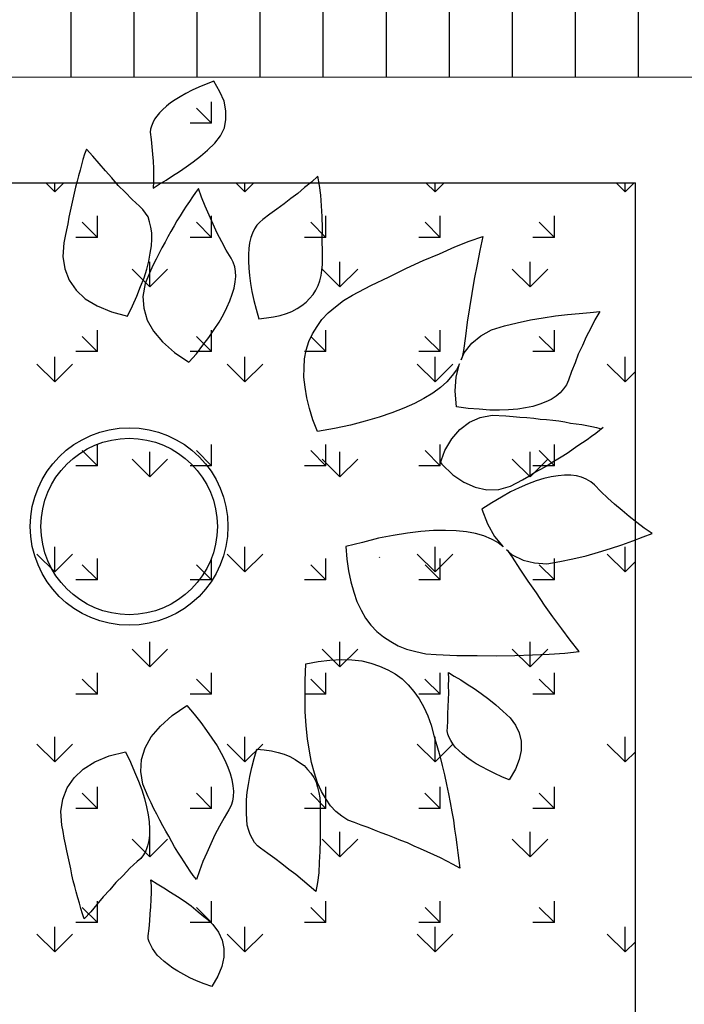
# Model space of a CAD drawing. Header units: millimetres. Extents: x 26 to 1362, y 24 to 358.
# Tile 84 of 256: x 505.34 to 507.86, y 241.5 to 245.22. Entities that reach past the tile are written whole.
import ezdxf

# ---------------------------------------------------------------- set-up
doc = ezdxf.new("R2010")
doc.units = ezdxf.units.MM
doc.layers.add('ARQ-HACHURA', color=252, linetype='Continuous')
doc.layers.add('MB-VEGETAÇÃO', color=84, linetype='Continuous')
doc.layers.add('MB_VISTA_3', color=7, linetype='Continuous', lineweight=9)

msp = doc.modelspace()

# ---------------------------------------------------------------- hatches: boundary and pattern name
at = {"layer": 'ARQ-HACHURA'}
h = msp.add_hatch(dxfattribs=at)
h.set_pattern_fill('LINE', color=256, scale=0.075, angle=90)
h.paths.add_polyline_path([(512.6513, 253.465), (500.5213, 253.465), (500.5213, 246.465), (512.6513, 246.465)])
h.paths.add_polyline_path([(506.5993, 247.595), (507.1285, 247.0658), (506.07, 247.0658)], flags=16)
h.paths.add_polyline_path([(512.6513, 245.605), (512.6513, 246.255), (509.4813, 246.255), (509.4813, 246.465), (504.3713, 246.465), (504.3713, 245.605), (500.5213, 245.605), (500.5213, 245.005), (509.4813, 245.005), (509.4813, 243.965), (512.6346, 243.965)])
h.paths.add_polyline_path([(507.0734, 246.2789), (506.5442, 245.7497), (506.015, 246.2789)], flags=16)
h.paths.add_polyline_path([(504.3713, 246.465), (500.5213, 246.465), (500.5213, 245.605), (504.3713, 245.605)], flags=17)
h.paths.add_polyline_path([(512.6513, 246.465), (509.4813, 246.465), (509.4813, 246.255), (512.6513, 246.255)])
h.paths.add_polyline_path([(505.9073, 246.6422), (507.2764, 246.6422), (507.2764, 246.9588), (505.9073, 246.9588)], flags=24)
h.paths.add_polyline_path([(505.8787, 245.3481), (507.2477, 245.3481), (507.2477, 245.6647), (505.8787, 245.6647)], flags=24)
at = {"layer": 'MB-VEGETAÇÃO'}
h = msp.add_hatch(dxfattribs=at)
h.set_pattern_fill('GRASS', color=256, scale=0.017, angle=45)
h.paths.add_polyline_path([(503.9113, 237.055), (503.9113, 233.4329), (508.0413, 233.4329), (508.0413, 237.055), (512.5638, 237.055), (512.6346, 243.965), (509.4813, 243.965), (509.4813, 245.005), (500.5213, 245.005), (500.5213, 237.055)], flags=17)
h.paths.add_polyline_path([(506.0701, 241.5661), (506.0416, 241.5771), (506.013, 241.588), (505.988, 241.5997), (505.9643, 241.6123), (505.9428, 241.6245), (505.9236, 241.6365), (505.9068, 241.6481), (505.8911, 241.6607), (505.8768, 241.6743), (505.8645, 241.6854), (505.8547, 241.6983), (505.8459, 241.71), (505.8397, 241.7235), (505.8345, 241.7359), (505.8303, 241.7469), (505.8296, 241.7586), (505.8334, 241.7859), (505.8363, 241.8144), (505.8379, 241.8419), (505.8404, 241.8683), (505.8419, 241.8958), (505.8422, 241.9224), (505.8422, 241.9468), (505.8408, 241.9701), (505.8642, 241.9553), (505.8899, 241.9401), (505.9142, 241.9239), (505.9409, 241.9074), (505.9662, 241.89), (505.9925, 241.8712), (506.0195, 241.8489), (506.0465, 241.8266), (506.0742, 241.8007), (506.0956, 241.7722), (506.11, 241.7423), (506.1158, 241.7102), (506.1159, 241.6778), (506.1085, 241.6418), (506.0931, 241.6057)], flags=0)
h.paths.add_polyline_path([(505.0731, 241.7247), (505.0467, 241.7435), (505.0217, 241.7632), (504.999, 241.7826), (504.9798, 241.8027), (504.9619, 241.8238), (504.9476, 241.8455), (504.9355, 241.8669), (504.9271, 241.8889), (504.9208, 241.9106), (504.9169, 241.932), (504.9165, 241.9541), (504.9184, 241.9758), (504.9239, 241.9982), (504.9316, 242.0203), (504.9429, 242.043), (504.9575, 242.0641), (504.9859, 242.11), (505.0128, 242.1526), (505.0406, 242.1938), (505.0668, 242.2318), (505.0916, 242.2688), (505.1172, 242.3023), (505.1438, 242.3345), (505.1699, 242.3645), (505.1745, 242.3475), (505.1791, 242.3307), (505.185, 242.3148), (505.1896, 242.298), (505.1954, 242.2821), (505.2, 242.2652), (505.2059, 242.2494), (505.2117, 242.2334), (505.2176, 242.2176), (505.2235, 242.2017), (505.2317, 242.1855), (505.2376, 242.1696), (505.2447, 242.1547), (505.2516, 242.1375), (505.2588, 242.1226), (505.2669, 242.1064), (505.2803, 242.0697), (505.2839, 242.0299), (505.2756, 241.987), (505.2562, 241.94), (505.2271, 241.8896), (505.1874, 241.8372), (505.1356, 241.782)], flags=0)
h.paths.add_polyline_path([(505.5884, 241.8226), (505.5819, 241.842), (505.5753, 241.8615), (505.5701, 241.8819), (505.5649, 241.9023), (505.5586, 241.9241), (505.5534, 241.9445), (505.5472, 241.9662), (505.5423, 241.9889), (505.5374, 242.0116), (505.5324, 242.0343), (505.5275, 242.057), (505.5226, 242.0797), (505.518, 242.1047), (505.5131, 242.1274), (505.5085, 242.1524), (505.5039, 242.1773), (505.4996, 242.2289), (505.5072, 242.2753), (505.5237, 242.3182), (505.5499, 242.3562), (505.5845, 242.3884), (505.6289, 242.4157), (505.6831, 242.4383), (505.7443, 242.4539), (505.7632, 242.4154), (505.7789, 242.3785), (505.7936, 242.3428), (505.8063, 242.3098), (505.8167, 242.277), (505.824, 242.2459), (505.8302, 242.216), (505.8345, 242.1888), (505.8355, 242.1632), (505.8356, 242.1388), (505.8327, 242.1184), (505.8275, 242.0983), (505.8214, 242.0794), (505.8124, 242.0645), (505.8024, 242.0508), (505.789, 242.0388), (505.7612, 242.0138), (505.7353, 241.9861), (505.7085, 241.9598), (505.6848, 241.9318), (505.6603, 241.9052), (505.6366, 241.8772), (505.613, 241.8492)], flags=0)
h.paths.add_polyline_path([(504.8563, 241.9128), (504.8267, 241.925), (504.7994, 241.937), (504.7748, 241.9508), (504.75, 241.9647), (504.7293, 241.9816), (504.7107, 241.998), (504.6935, 242.0156), (504.6785, 242.0327), (504.6662, 242.0518), (504.6574, 242.0716), (504.6498, 242.0923), (504.6436, 242.114), (504.641, 242.1364), (504.6407, 242.1585), (504.6428, 242.1825), (504.6473, 242.2062), (504.6615, 242.2575), (504.6763, 242.3052), (504.6901, 242.3542), (504.7046, 242.3997), (504.7188, 242.4429), (504.7327, 242.4838), (504.7449, 242.5215), (504.7569, 242.5569), (504.7686, 242.5413), (504.7803, 242.5257), (504.791, 242.5115), (504.8027, 242.496), (504.8135, 242.4817), (504.8252, 242.4662), (504.8359, 242.4519), (504.8467, 242.4376), (504.8574, 242.4234), (504.8682, 242.4091), (504.8789, 242.3949), (504.8896, 242.3806), (504.9004, 242.3664), (504.9111, 242.3521), (504.9218, 242.3379), (504.9326, 242.3236), (504.9433, 242.3094), (504.9527, 242.2941), (504.9596, 242.277), (504.9651, 242.2588), (504.9681, 242.2387), (504.9695, 242.2154), (504.9686, 242.1923), (504.965, 242.1673), (504.9603, 242.1414), (504.9528, 242.1135), (504.9428, 242.0836), (504.9303, 242.0518), (504.9154, 242.0203), (504.8989, 241.9855), (504.8789, 241.9501)], flags=0)
h.paths.add_polyline_path([(506.0124, 241.9715), (506.0007, 241.987), (505.989, 242.0026), (505.9776, 242.0204), (505.9662, 242.0383), (505.9548, 242.056), (505.9424, 242.0752), (505.9301, 242.0942), (505.92, 242.1131), (505.9079, 242.1345), (505.8968, 242.1546), (505.8858, 242.1746), (505.8737, 242.196), (505.8629, 242.2184), (505.8519, 242.2384), (505.8411, 242.2608), (505.8304, 242.2832), (505.8105, 242.3311), (505.8023, 242.3798), (505.8051, 242.4246), (505.8183, 242.4691), (505.8415, 242.511), (505.8762, 242.5513), (505.9212, 242.5913), (505.9762, 242.6287), (506.0042, 242.597), (506.0286, 242.5646), (506.0511, 242.5348), (506.0712, 242.5053), (506.0905, 242.4771), (506.1061, 242.4483), (506.1197, 242.4221), (506.1312, 242.3962), (506.1394, 242.3719), (506.1466, 242.3488), (506.1502, 242.3252), (506.1531, 242.305), (506.1516, 242.2855), (506.149, 242.2674), (506.1432, 242.2508), (506.1351, 242.2346), (506.117, 242.2047), (506.0998, 242.1735), (506.0825, 242.14), (506.0673, 242.1063), (506.0521, 242.0724), (506.0369, 242.0387), (506.024, 242.0046)], flags=0)
h.paths.add_polyline_path([(506.4635, 241.9255), (506.4388, 241.9474), (506.4127, 241.9685), (506.3881, 241.9905), (506.3617, 242.0093), (506.3357, 242.0303), (506.3085, 242.0504), (506.2821, 242.0691), (506.2548, 242.0892), (506.2434, 242.0989), (506.2324, 242.1109), (506.2239, 242.1248), (506.2158, 242.141), (506.2099, 242.1568), (506.2047, 242.1773), (506.203, 242.1984), (506.2016, 242.2217), (506.2016, 242.2461), (506.2019, 242.2727), (506.2047, 242.3012), (506.2088, 242.3308), (506.2143, 242.3613), (506.2214, 242.3951), (506.2307, 242.4285), (506.2404, 242.4642), (506.2689, 242.4613), (506.2962, 242.4575), (506.3208, 242.4517), (506.3442, 242.4449), (506.365, 242.4362), (506.3854, 242.4252), (506.4024, 242.4136), (506.4193, 242.402), (506.4323, 242.3874), (506.4453, 242.3728), (506.4557, 242.3563), (506.4648, 242.3388), (506.4704, 242.3207), (506.4756, 242.3002), (506.4786, 242.2801), (506.4802, 242.259), (506.4807, 242.2127), (506.4798, 242.1653), (506.4806, 242.1211), (506.479, 242.0773), (506.4769, 242.0371), (506.4747, 241.9969), (506.4696, 241.9605)], flags=0)
h.paths.add_polyline_path([(506.5849, 242.1957), (506.5615, 242.2106), (506.5397, 242.2287), (506.5196, 242.25), (506.5023, 242.2756), (506.4854, 242.3035), (506.4704, 242.3369), (506.4592, 242.3732), (506.4475, 242.4131), (506.4396, 242.4559), (506.4323, 242.5033), (506.4277, 242.5525), (506.4237, 242.6064), (506.4235, 242.6631), (506.4228, 242.7235), (506.4259, 242.7868), (506.4722, 242.7953), (506.517, 242.8006), (506.5601, 242.8027), (506.5994, 242.8018), (506.637, 242.7976), (506.6718, 242.7893), (506.7049, 242.7776), (506.7354, 242.7641), (506.7633, 242.7486), (506.7897, 242.7298), (506.8131, 242.7069), (506.8339, 242.682), (506.8544, 242.6547), (506.872, 242.6233), (506.887, 242.5899), (506.8994, 242.5546), (506.9102, 242.516), (506.921, 242.4774), (506.9318, 242.4389), (506.9329, 242.4345), (506.9816, 242.4832), (506.9735, 242.4967), (506.967, 242.508), (506.9631, 242.5213), (506.9601, 242.5333), (506.9607, 242.546), (506.962, 242.5713), (506.9622, 242.5979), (506.9638, 242.6254), (506.9651, 242.6508), (506.9666, 242.6784), (506.9656, 242.704), (506.9659, 242.7306), (506.9645, 242.7539), (506.9869, 242.7404), (507.0116, 242.7264), (507.0359, 242.7103), (507.0626, 242.6938), (507.0889, 242.675), (507.1172, 242.6537), (507.1442, 242.6314), (507.1699, 242.6081), (507.1975, 242.5822), (507.218, 242.5549), (507.2324, 242.5252), (507.2395, 242.494), (507.2393, 242.4593), (507.2322, 242.4255), (507.2177, 242.3882), (507.1948, 242.3486), (507.1662, 242.3596), (507.1403, 242.3725), (507.1152, 242.3841), (507.0915, 242.3967), (507.07, 242.409), (507.0509, 242.4209), (507.033, 242.4338), (507.0174, 242.4465), (507.0041, 242.4588), (506.9908, 242.4711), (506.9816, 242.4832), (506.9329, 242.4345), (506.9406, 242.4028), (506.9495, 242.3668), (506.957, 242.3299), (506.9649, 242.2952), (506.9718, 242.2618), (506.9774, 242.2274), (506.9833, 242.1953), (506.9879, 242.1622), (506.9928, 242.1314), (506.9968, 242.1019), (507.0008, 242.0724), (507.0047, 242.0429), (507.0077, 242.0146), (506.983, 242.0285), (506.9593, 242.0411), (506.9343, 242.0528), (506.9093, 242.0643), (506.8843, 242.076), (506.8593, 242.0876), (506.8352, 242.0979), (506.8102, 242.1096), (506.7849, 242.1189), (506.7609, 242.1292), (506.7355, 242.1386), (506.7102, 242.148), (506.6849, 242.1573), (506.6609, 242.1676), (506.6355, 242.177), (506.6102, 242.1863)], flags=0)
h.paths.add_polyline_path([(504.9953, 242.3832), (504.9992, 242.4104), (505.0017, 242.4367), (505.0046, 242.4653), (505.0071, 242.4915), (505.0083, 242.5169), (505.0096, 242.5422), (505.0118, 242.5662), (505.0114, 242.5883), (505.0153, 242.6155), (505.0269, 242.6405), (505.0453, 242.6646), (505.0729, 242.6873), (505.1085, 242.7102), (505.1519, 242.7307), (505.2031, 242.749), (505.2635, 242.766), (505.281, 242.7264), (505.2922, 242.6901), (505.2964, 242.6547), (505.2943, 242.6226), (505.2865, 242.5925), (505.272, 242.5632), (505.2523, 242.5382), (505.227, 242.5151), (505.1655, 242.4728), (505.1059, 242.436), (505.0472, 242.406)], flags=0)
h.paths.add_polyline_path([(504.6854, 242.56), (504.6112, 242.5425), (504.5405, 242.5259), (504.4724, 242.5111), (504.4059, 242.4996), (504.344, 242.4875), (504.2859, 242.4783), (504.2318, 242.472), (504.255, 242.522), (504.277, 242.571), (504.2992, 242.6223), (504.3202, 242.6726), (504.3402, 242.7243), (504.3612, 242.7746), (504.3716, 242.8029), (504.3326, 242.8419), (504.3224, 242.8369), (504.2777, 242.8234), (504.2274, 242.8201), (504.1775, 242.819), (504.1265, 242.8192), (504.0772, 242.8226), (504.0301, 242.8258), (503.9857, 242.8309), (503.9412, 242.836), (503.9003, 242.8417), (503.864, 242.8469), (503.8886, 242.8735), (503.9109, 242.9004), (503.9345, 242.9284), (503.9559, 242.9567), (503.9785, 242.9859), (503.9976, 243.0145), (504.018, 243.0441), (504.0361, 243.074), (504.0474, 243.0886), (504.0619, 243.1016), (504.0775, 243.1133), (504.095, 243.1225), (504.1157, 243.1299), (504.1385, 243.1349), (504.1621, 243.1385), (504.1891, 243.1405), (504.2179, 243.14), (504.2478, 243.138), (504.2818, 243.1333), (504.3156, 243.1262), (504.3516, 243.1188), (504.3893, 243.1066), (504.4292, 243.094), (504.4711, 243.0788), (504.4628, 243.0198), (504.4474, 242.9675), (504.4248, 242.922), (504.4403, 242.9419), (504.4613, 242.9597), (504.486, 242.9783), (504.5148, 242.9939), (504.5469, 243.008), (504.5845, 243.0201), (504.6231, 243.0309), (504.6672, 243.0397), (504.7145, 243.047), (504.7651, 243.0526), (504.8199, 243.0553), (504.877, 243.0577), (504.9393, 243.0559), (505.0039, 243.0538), (505.0111, 243.0064), (505.0141, 242.962), (505.0152, 242.9201), (505.0131, 242.8799), (505.0089, 242.8423), (505.0006, 242.8076), (504.9912, 242.7741), (504.9777, 242.7436), (504.9609, 242.7147), (504.9411, 242.6896), (504.9312, 242.6796), (504.9275, 242.6543), (504.9083, 242.6571), (504.8942, 242.6441), (504.866, 242.6249), (504.8336, 242.6086), (504.7989, 242.5926), (504.7613, 242.5805)], flags=0)
h.paths.add_polyline_path([(505.3848, 243.3059, -1), (506.1317, 243.3059, -1)], flags=0)
h.paths.add_polyline_path([(505.4248, 243.3059, -1), (506.0917, 243.3059, -1)], flags=0)
h.paths.add_polyline_path([(506.7747, 242.8543), (506.7465, 242.8706), (506.7189, 242.8884), (506.6941, 242.9084), (506.6713, 242.9329), (506.6514, 242.9596), (506.6349, 242.9902), (506.6191, 243.0222), (506.6067, 243.058), (506.5957, 243.0968), (506.5876, 243.1379), (506.5807, 243.1819), (506.5773, 243.2297), (506.6398, 243.246), (506.7002, 243.2615), (506.7564, 243.2718), (506.8104, 243.2812), (506.861, 243.2869), (506.9088, 243.2903), (506.9538, 243.2914), (506.9938, 243.2894), (507.0331, 243.2859), (507.0676, 243.2793), (507.0991, 243.2704), (507.1272, 243.2577), (507.1517, 243.2449), (507.1712, 243.229), (507.1391, 243.2684), (507.1125, 243.316), (507.0914, 243.3717), (507.1289, 243.3957), (507.1651, 243.4168), (507.1991, 243.4371), (507.2326, 243.4522), (507.264, 243.4666), (507.2962, 243.4788), (507.3248, 243.4872), (507.3529, 243.4941), (507.3796, 243.4981), (507.4035, 243.4999), (507.4267, 243.5), (507.4486, 243.4973), (507.4677, 243.4923), (507.4855, 243.4843), (507.5025, 243.4748), (507.5168, 243.463), (507.541, 243.4379), (507.5674, 243.4135), (507.5923, 243.3899), (507.6209, 243.3664), (507.648, 243.3435), (507.6772, 243.3214), (507.7049, 243.3001), (507.7348, 243.2795), (507.7005, 243.2665), (507.6619, 243.2518), (507.6196, 243.2371), (507.5774, 243.2223), (507.5322, 243.2088), (507.4849, 243.1946), (507.4352, 243.1831), (507.3862, 243.1732), (507.3365, 243.1653), (507.2898, 243.1685), (507.2466, 243.1791), (507.2058, 243.1992), (507.1905, 243.2123), (507.2069, 243.1898), (507.2364, 243.1446), (507.2658, 243.0993), (507.2974, 243.0548), (507.3283, 243.0089), (507.3599, 242.9644), (507.3929, 242.9193), (507.4251, 242.8763), (507.4588, 242.8327), (507.4046, 242.8268), (507.346, 242.823), (507.2829, 242.8212), (507.2733, 242.8207), (507.2733, 242.7749), (507.2297, 242.8184), (507.2155, 242.8177), (507.1458, 242.8171), (507.0732, 242.8177), (506.9969, 242.8183), (506.9184, 242.8216), (506.879, 242.8251), (506.8417, 242.8331), (506.8065, 242.8418)], flags=0)
h.paths.add_polyline_path([(504.4366, 243.1463), (504.3924, 243.1374), (504.3464, 243.1392), (504.2974, 243.1531), (504.2708, 243.1615), (504.2464, 243.1696), (504.2208, 243.1766), (504.1964, 243.1846), (504.1733, 243.1937), (504.15, 243.2004), (504.1279, 243.2082), (504.1058, 243.2159), (504.0851, 243.2246), (504.0643, 243.2333), (504.0444, 243.2408), (504.0246, 243.2482), (504.0061, 243.2566), (503.9886, 243.2637), (503.9723, 243.2718), (503.9642, 243.2758), (503.9805, 243.2839), (503.9967, 243.2919), (504.0142, 243.299), (504.0328, 243.3074), (504.0525, 243.3148), (504.0724, 243.3223), (504.0932, 243.331), (504.1139, 243.3397), (504.136, 243.3474), (504.1581, 243.3552), (504.1815, 243.3619), (504.2045, 243.371), (504.2289, 243.379), (504.2545, 243.3861), (504.2789, 243.3941), (504.3055, 243.4025), (504.3545, 243.4164), (504.4006, 243.4182), (504.4447, 243.4093), (504.4856, 243.3908), (504.5231, 243.3625), (504.5584, 243.3257), (504.585, 243.2848), (504.5813, 243.2777), (504.5503, 243.2299), (504.515, 243.1932), (504.4774, 243.1648)], flags=0)
h.paths.add_polyline_path([(505.012, 243.5018), (504.9474, 243.4997), (504.8851, 243.4979), (504.8281, 243.5003), (504.7732, 243.503), (504.7226, 243.5086), (504.6753, 243.5159), (504.6312, 243.5247), (504.5926, 243.5355), (504.555, 243.5476), (504.5229, 243.5617), (504.4941, 243.5773), (504.4694, 243.5959), (504.4484, 243.6137), (504.4329, 243.6336), (504.4555, 243.5881), (504.471, 243.5358), (504.4792, 243.4768), (504.4374, 243.4616), (504.3974, 243.449), (504.3597, 243.4368), (504.3237, 243.4294), (504.2899, 243.4224), (504.2559, 243.4176), (504.226, 243.4157), (504.1972, 243.4151), (504.1702, 243.4171), (504.1466, 243.4207), (504.1239, 243.4257), (504.1031, 243.4332), (504.0856, 243.4423), (504.07, 243.454), (504.0555, 243.467), (504.0442, 243.4816), (504.0261, 243.5115), (504.0057, 243.5411), (503.9866, 243.5697), (503.964, 243.5989), (503.9426, 243.6272), (503.919, 243.6552), (503.8967, 243.6821), (503.8721, 243.7088), (503.9084, 243.7139), (503.9493, 243.7197), (503.9938, 243.7247), (504.0383, 243.7298), (504.0853, 243.733), (504.1346, 243.7364), (504.1856, 243.7366), (504.2355, 243.7355), (504.2858, 243.7322), (504.3306, 243.7188), (504.3704, 243.6989), (504.4057, 243.6703), (504.4177, 243.6541), (504.4067, 243.6797), (504.388, 243.7303), (504.3693, 243.781), (504.3483, 243.8313), (504.3283, 243.883), (504.3073, 243.9333), (504.2851, 243.9846), (504.2631, 244.0336), (504.2399, 244.0836), (504.2941, 244.0774), (504.3521, 244.0681), (504.414, 244.056), (504.4805, 244.0445), (504.5486, 244.0298), (504.6193, 244.0131), (504.6936, 243.9957), (504.7694, 243.9751), (504.8071, 243.963), (504.8417, 243.947), (504.8741, 243.9307), (504.9023, 243.9115), (504.9164, 243.8985), (504.9357, 243.9013), (504.9394, 243.876), (504.9492, 243.866), (504.969, 243.8409), (504.9858, 243.812), (504.9994, 243.7815), (505.0087, 243.7481), (505.0171, 243.7134), (505.0212, 243.6757), (505.0234, 243.6355), (505.0223, 243.5936), (505.0192, 243.5492)], flags=0)
h.paths.add_polyline_path([(507.2685, 243.4966), (507.2733, 243.4994), (507.2733, 243.4933), (507.2695, 243.4971)], flags=0)
h.paths.add_polyline_path([(506.4705, 243.6648), (506.4529, 243.7094), (506.4402, 243.7521), (506.4299, 243.7927), (506.4231, 243.8324), (506.4188, 243.87), (506.4194, 243.9057), (506.421, 243.9404), (506.4275, 243.9732), (506.4375, 244.0051), (506.4513, 244.0339), (506.4685, 244.0618), (506.487, 244.0886), (506.5102, 244.1136), (506.5383, 244.1366), (506.5685, 244.1599), (506.6026, 244.18), (506.672, 244.2168), (506.7406, 244.2502), (506.8059, 244.2821), (506.869, 244.3115), (506.9313, 244.3374), (506.989, 244.3629), (507.0436, 244.3847), (507.0951, 244.4028), (507.0835, 244.3489), (507.0729, 244.2962), (507.0625, 244.2413), (507.0531, 244.1875), (507.045, 244.1328), (507.0357, 244.079), (507.0287, 244.0255), (507.0216, 243.972), (507.0165, 243.9446), (507.0246, 243.963), (507.0527, 243.9987), (507.0872, 244.0269), (507.1279, 244.0499), (507.1762, 244.0642), (507.2246, 244.0763), (507.2744, 244.0874), (507.3232, 244.0949), (507.3698, 244.1022), (507.4143, 244.1071), (507.4589, 244.1119), (507.5, 244.1154), (507.5366, 244.1184), (507.5184, 244.087), (507.5026, 244.0557), (507.4858, 244.0233), (507.4712, 243.9909), (507.4555, 243.9574), (507.4433, 243.9253), (507.4299, 243.892), (507.4189, 243.8588), (507.411, 243.8421), (507.3997, 243.8262), (507.3872, 243.8113), (507.3721, 243.7986), (507.3535, 243.7867), (507.3325, 243.7768), (507.3102, 243.7681), (507.2843, 243.7602), (507.256, 243.7543), (507.2265, 243.7496), (507.1923, 243.7468), (507.1578, 243.7462), (507.121, 243.7455), (507.0815, 243.7491), (507.0398, 243.7525), (506.9956, 243.758), (506.9907, 243.8175), (506.9942, 243.8718), (507.0062, 243.9212), (506.9955, 243.8984), (506.9789, 243.8764), (506.9589, 243.8528), (506.9343, 243.8312), (506.9061, 243.8104), (506.8721, 243.7903), (506.8368, 243.7713), (506.7958, 243.7529), (506.7512, 243.7353), (506.7031, 243.7187), (506.6502, 243.704), (506.5951, 243.689), (506.5339, 243.677)], flags=0)
h.paths.add_polyline_path([(505.2716, 243.7897), (505.2113, 243.8067), (505.1601, 243.8249), (505.1166, 243.8455), (505.081, 243.8683), (505.0534, 243.8911), (505.035, 243.9151), (505.0234, 243.9401), (505.0196, 243.9673), (505.02, 243.9894), (505.0177, 244.0134), (505.0165, 244.0388), (505.0152, 244.0641), (505.0127, 244.0903), (505.0098, 244.1189), (505.0073, 244.1452), (505.0035, 244.1724), (505.0553, 244.1496), (505.114, 244.1196), (505.1736, 244.0829), (505.2351, 244.0405), (505.2604, 244.0174), (505.2802, 243.9924), (505.2947, 243.9632), (505.3024, 243.933), (505.3046, 243.9009), (505.3003, 243.8655), (505.2891, 243.8292)], flags=0)
h.paths.add_polyline_path([(505.9844, 243.9269), (505.9293, 243.9643), (505.8843, 244.0043), (505.8497, 244.0446), (505.8264, 244.0865), (505.8132, 244.131), (505.8104, 244.1758), (505.8186, 244.2245), (505.8201, 244.2281), (505.811, 244.2371), (505.8017, 244.2128), (505.787, 244.1771), (505.7713, 244.1402), (505.7524, 244.1017), (505.6912, 244.1174), (505.637, 244.1399), (505.5926, 244.1672), (505.558, 244.1994), (505.5318, 244.2375), (505.5153, 244.2803), (505.5077, 244.3267), (505.512, 244.3783), (505.5166, 244.4033), (505.5212, 244.4282), (505.5262, 244.4509), (505.5308, 244.4759), (505.5356, 244.4986), (505.5406, 244.5213), (505.5455, 244.544), (505.5504, 244.5667), (505.5553, 244.5894), (505.5615, 244.6111), (505.5667, 244.6315), (505.573, 244.6533), (505.5782, 244.6737), (505.5835, 244.6941), (505.59, 244.7136), (505.5965, 244.733), (505.6211, 244.7064), (505.6448, 244.6784), (505.6684, 244.6505), (505.693, 244.6238), (505.7166, 244.5958), (505.7434, 244.5695), (505.7693, 244.5418), (505.7972, 244.5168), (505.8105, 244.5048), (505.8205, 244.4911), (505.8295, 244.4762), (505.8356, 244.4573), (505.8408, 244.4372), (505.8437, 244.4168), (505.8436, 244.3924), (505.8426, 244.3668), (505.8383, 244.3396), (505.8321, 244.3097), (505.8248, 244.2786), (505.8144, 244.2459), (505.811, 244.2371), (505.8201, 244.2281), (505.8385, 244.2724), (505.8492, 244.2948), (505.86, 244.3172), (505.871, 244.3372), (505.8818, 244.3596), (505.8939, 244.381), (505.905, 244.401), (505.916, 244.4211), (505.9281, 244.4425), (505.9382, 244.4614), (505.9506, 244.4804), (505.9629, 244.4996), (505.9743, 244.5174), (505.9857, 244.5352), (505.9971, 244.553), (506.0088, 244.5686), (506.0205, 244.5841), (506.0321, 244.551), (506.045, 244.5169), (506.0602, 244.4832), (506.0754, 244.4493), (506.0906, 244.4156), (506.108, 244.3821), (506.1252, 244.3509), (506.1432, 244.321), (506.1513, 244.3048), (506.1571, 244.2882), (506.1597, 244.2701), (506.1612, 244.2506), (506.1583, 244.2305), (506.1547, 244.2068), (506.1475, 244.1838), (506.1393, 244.1595), (506.1279, 244.1335), (506.1142, 244.1073), (506.0986, 244.0785), (506.0793, 244.0503), (506.0592, 244.0208), (506.0368, 243.991), (506.0123, 243.9586)], flags=0)
h.paths.add_polyline_path([(504.765, 243.9988), (504.753, 244.0341), (504.7408, 244.0718), (504.7269, 244.1127), (504.7127, 244.1559), (504.6982, 244.2014), (504.6844, 244.2504), (504.6696, 244.2981), (504.6554, 244.3494), (504.651, 244.3731), (504.6488, 244.3971), (504.6491, 244.4192), (504.6517, 244.4416), (504.6579, 244.4633), (504.6655, 244.484), (504.6743, 244.5038), (504.6867, 244.5229), (504.7016, 244.54), (504.7188, 244.5576), (504.7374, 244.574), (504.7588, 244.5914), (504.7588, 244.5912), (504.7829, 244.6048), (504.8075, 244.6186), (504.8349, 244.6306), (504.8644, 244.6429), (504.887, 244.6055), (504.907, 244.5701), (504.9235, 244.5353), (504.9384, 244.5038), (504.951, 244.472), (504.9609, 244.4421), (504.9684, 244.4142), (504.9731, 244.3883), (504.9767, 244.3633), (504.9776, 244.3402), (504.9762, 244.3169), (504.9733, 244.2968), (504.9677, 244.2786), (504.9609, 244.2615), (504.9514, 244.2462), (504.9407, 244.232), (504.9299, 244.2177), (504.9192, 244.2035), (504.9085, 244.1892), (504.8978, 244.175), (504.887, 244.1607), (504.8763, 244.1465), (504.8655, 244.1322), (504.8548, 244.118), (504.844, 244.1037), (504.8333, 244.0894), (504.8216, 244.0739), (504.8108, 244.0596), (504.7991, 244.0441), (504.7884, 244.0299), (504.7767, 244.0143)], flags=0)
h.paths.add_polyline_path([(506.2485, 244.0914), (506.2388, 244.1271), (506.2295, 244.1605), (506.2224, 244.1943), (506.217, 244.2248), (506.2128, 244.2544), (506.21, 244.2829), (506.2097, 244.3095), (506.2097, 244.3339), (506.2111, 244.3572), (506.2128, 244.3783), (506.218, 244.3988), (506.2239, 244.4146), (506.232, 244.4308), (506.2405, 244.4447), (506.2516, 244.4567), (506.263, 244.4664), (506.2902, 244.4865), (506.3166, 244.5052), (506.3438, 244.5253), (506.3698, 244.5463), (506.3962, 244.5651), (506.4209, 244.5871), (506.4469, 244.6082), (506.4716, 244.6301), (506.4777, 244.5951), (506.4828, 244.5587), (506.485, 244.5185), (506.4872, 244.4783), (506.4887, 244.4345), (506.4879, 244.3903), (506.4888, 244.343), (506.4884, 244.2966), (506.4867, 244.2755), (506.4838, 244.2554), (506.4785, 244.2349), (506.4729, 244.2168), (506.4638, 244.1993), (506.4534, 244.1828), (506.4404, 244.1682), (506.4274, 244.1536), (506.4105, 244.142), (506.3936, 244.1304), (506.3731, 244.1194), (506.3523, 244.1107), (506.3289, 244.1039), (506.3043, 244.0981), (506.277, 244.0943)], flags=0)
h.paths.add_polyline_path([(505.1781, 244.1912), (505.1519, 244.2211), (505.1408, 244.2345), (505.118, 244.2117), (505.118, 244.2629), (505.0998, 244.2868), (505.0749, 244.3238), (505.0487, 244.3618), (505.0209, 244.4031), (504.994, 244.4456), (504.9656, 244.4915), (504.951, 244.5126), (504.9397, 244.5353), (504.932, 244.5574), (504.9266, 244.5798), (504.9246, 244.6015), (504.925, 244.6236), (504.9289, 244.645), (504.9352, 244.6668), (504.9437, 244.6887), (504.9557, 244.7101), (504.9701, 244.7318), (504.9879, 244.7529), (505.0071, 244.773), (505.0298, 244.7924), (505.0549, 244.8121), (505.0812, 244.8309), (505.1437, 244.7736), (505.1955, 244.7184), (505.2353, 244.666), (505.2644, 244.6156), (505.2837, 244.5686), (505.292, 244.5257), (505.2884, 244.4859), (505.275, 244.4492), (505.2669, 244.433), (505.2597, 244.4181), (505.2528, 244.4009), (505.2457, 244.386), (505.2398, 244.3701), (505.2316, 244.3539), (505.2257, 244.338), (505.2199, 244.3222), (505.214, 244.3063), (505.2081, 244.2904), (505.2035, 244.2736), (505.1977, 244.2576), (505.1931, 244.2408), (505.1872, 244.2249), (505.1827, 244.2081)], flags=0)
h.paths.add_polyline_path([(505.8489, 244.5855), (505.8503, 244.6088), (505.8503, 244.6332), (505.85, 244.6598), (505.8485, 244.6874), (505.846, 244.7137), (505.8444, 244.7412), (505.8416, 244.7698), (505.8377, 244.797), (505.8384, 244.8087), (505.8426, 244.8197), (505.8478, 244.8321), (505.8541, 244.8456), (505.8629, 244.8573), (505.8726, 244.8703), (505.8849, 244.8813), (505.8992, 244.8949), (505.9149, 244.9075), (505.9317, 244.9191), (505.9509, 244.9311), (505.9724, 244.9434), (505.9961, 244.9559), (506.0211, 244.9676), (506.0497, 244.9786), (506.0783, 244.9896), (506.1012, 244.9499), (506.1167, 244.9139), (506.124, 244.8778), (506.124, 244.8454), (506.1181, 244.8133), (506.1038, 244.7834), (506.0823, 244.7549), (506.0546, 244.729), (506.0277, 244.7067), (506.0007, 244.6844), (505.9743, 244.6656), (505.949, 244.6482), (505.9224, 244.6317), (505.898, 244.6155), (505.8723, 244.6004)], flags=0)
h.paths.add_polyline_path([(500.5213, 245.005), (500.5213, 244.605), (504.7833, 244.605), (504.8075, 244.6186), (504.8349, 244.6306), (504.8644, 244.6429), (504.8873, 244.605), (504.9247, 244.605), (504.925, 244.6236), (504.9289, 244.645), (504.9352, 244.6668), (504.9437, 244.6887), (504.9557, 244.7101), (504.9701, 244.7318), (504.9879, 244.7529), (505.0071, 244.773), (505.0298, 244.7924), (505.0549, 244.8121), (505.0812, 244.8309), (505.1437, 244.7736), (505.1955, 244.7184), (505.2353, 244.666), (505.2644, 244.6156), (505.2687, 244.605), (505.5598, 244.605), (505.5615, 244.6111), (505.5667, 244.6315), (505.573, 244.6533), (505.5782, 244.6737), (505.5835, 244.6941), (505.59, 244.7136), (505.5965, 244.733), (505.6211, 244.7064), (505.6448, 244.6784), (505.6684, 244.6505), (505.693, 244.6238), (505.7088, 244.605), (505.85, 244.605), (505.8503, 244.6088), (505.8503, 244.6332), (505.85, 244.6598), (505.8485, 244.6874), (505.846, 244.7137), (505.8444, 244.7412), (505.8416, 244.7698), (505.8377, 244.797), (505.8384, 244.8087), (505.8426, 244.8197), (505.8478, 244.8321), (505.8541, 244.8456), (505.8629, 244.8573), (505.8726, 244.8703), (505.8849, 244.8813), (505.8992, 244.8949), (505.9149, 244.9075), (505.9317, 244.9191), (505.9509, 244.9311), (505.9724, 244.9434), (505.9961, 244.9559), (506.0211, 244.9676), (506.0497, 244.9786), (506.0783, 244.9896), (506.1012, 244.9499), (506.1167, 244.9139), (506.124, 244.8778), (506.124, 244.8454), (506.1181, 244.8133), (506.1038, 244.7834), (506.0823, 244.7549), (506.0546, 244.729), (506.0277, 244.7067), (506.0007, 244.6844), (505.9743, 244.6656), (505.949, 244.6482), (505.9224, 244.6317), (505.898, 244.6155), (505.8802, 244.605), (506.443, 244.605), (506.4469, 244.6082), (506.4716, 244.6301), (506.476, 244.605), (507.6713, 244.605), (507.6713, 243.3258), (507.6772, 243.3214), (507.7049, 243.3001), (507.7348, 243.2795), (507.7005, 243.2665), (507.6713, 243.2554), (507.6713, 237.055), (503.9113, 237.055), (503.9113, 233.4329), (508.0413, 233.4329), (508.0413, 237.055), (512.5638, 237.055), (512.6346, 243.965), (509.4813, 243.965), (509.4813, 245.005)], flags=17)

# ---------------------------------------------------------------- linework, layer by layer
at = {"layer": 'MB-VEGETAÇÃO', "linetype": 'Continuous'}
for p, q in [((505.4772, 244.5709), (505.4431, 244.605)), ((505.4772, 244.5709), (505.4772, 244.605)), ((505.4772, 244.5709), (505.5113, 244.605)), ((506.1956, 244.5709), (506.1616, 244.605)), ((506.1956, 244.5709), (506.1956, 244.605)), ((506.1956, 244.5709), (506.2297, 244.605)), ((506.9141, 244.5709), (506.88, 244.605)), ((506.9141, 244.5709), (506.9141, 244.605)), ((506.9141, 244.5709), (506.9481, 244.605)), ((507.6325, 244.5709), (507.5984, 244.605)), ((507.6325, 244.5709), (507.6325, 244.605)), ((507.6325, 244.5709), (507.6666, 244.605)), ((505.8364, 244.2117), (505.8364, 244.307)), ((506.5549, 244.2117), (506.5549, 244.307)), ((507.2733, 244.2117), (507.2733, 244.307)), ((505.8364, 244.2117), (505.7691, 244.2791)), ((505.8364, 244.2117), (505.9038, 244.2791)), ((506.5549, 244.2117), (506.4875, 244.2791)), ((506.5549, 244.2117), (506.6222, 244.2791)), ((507.2733, 244.2117), (507.2059, 244.2791)), ((507.2733, 244.2117), (507.3406, 244.2791)), ((505.4772, 243.8525), (505.4099, 243.9199)), ((505.4772, 243.8525), (505.4772, 243.9478)), ((505.4772, 243.8525), (505.5446, 243.9199)), ((506.1956, 243.8525), (506.1283, 243.9199)), ((506.1956, 243.8525), (506.1956, 243.9478)), ((506.1956, 243.8525), (506.263, 243.9199)), ((506.9141, 243.8525), (506.8467, 243.9199)), ((506.9141, 243.8525), (506.9141, 243.9478)), ((506.9141, 243.8525), (506.9814, 243.9199)), ((507.6325, 243.8525), (507.5651, 243.9199)), ((507.6325, 243.8525), (507.6325, 243.9478)), ((507.6325, 243.8525), (507.6713, 243.8914)), ((505.8364, 243.4933), (505.8364, 243.5886)), ((506.5549, 243.4933), (506.5549, 243.5886)), ((507.2733, 243.4933), (507.2733, 243.5886)), ((505.8364, 243.4933), (505.7691, 243.5607)), ((505.8364, 243.4933), (505.9038, 243.5607)), ((506.5549, 243.4933), (506.4875, 243.5607)), ((506.5549, 243.4933), (506.6222, 243.5607)), ((507.2733, 243.4933), (507.2059, 243.5607)), ((507.2733, 243.4933), (507.3406, 243.5607)), ((505.4772, 243.1341), (505.4772, 243.2293)), ((506.1956, 243.1341), (506.1956, 243.2293)), ((506.9141, 243.1341), (506.9141, 243.2293)), ((507.6325, 243.1341), (507.6325, 243.2293)), ((505.4772, 243.1341), (505.4099, 243.2014)), ((505.4772, 243.1341), (505.5446, 243.2014)), ((506.1956, 243.1341), (506.1283, 243.2014)), ((506.1956, 243.1341), (506.263, 243.2014)), ((506.9141, 243.1341), (506.8467, 243.2014)), ((506.9141, 243.1341), (506.9814, 243.2014)), ((507.6325, 243.1341), (507.5651, 243.2014)), ((507.6325, 243.1341), (507.6713, 243.173)), ((505.8364, 242.7749), (505.7691, 242.8422)), ((505.8364, 242.7749), (505.8364, 242.8701)), ((505.8364, 242.7749), (505.9038, 242.8422)), ((506.5549, 242.7749), (506.4875, 242.8422)), ((506.5549, 242.7749), (506.5549, 242.8701)), ((506.5549, 242.7749), (506.6222, 242.8422)), ((507.2733, 242.7749), (507.2059, 242.8422)), ((507.2733, 242.7749), (507.2733, 242.8701)), ((507.2733, 242.7749), (507.3406, 242.8422)), ((505.4772, 242.4157), (505.4772, 242.5109)), ((506.1956, 242.4157), (506.1956, 242.5109)), ((506.9141, 242.4157), (506.9141, 242.5109)), ((507.6325, 242.4157), (507.6325, 242.5109)), ((505.4772, 242.4157), (505.4099, 242.483)), ((505.4772, 242.4157), (505.5446, 242.483)), ((506.1956, 242.4157), (506.1283, 242.483)), ((506.1956, 242.4157), (506.263, 242.483)), ((506.9141, 242.4157), (506.8467, 242.483)), ((506.9141, 242.4157), (506.9814, 242.483)), ((507.6325, 242.4157), (507.5651, 242.483)), ((507.6325, 242.4157), (507.6713, 242.4545)), ((505.8364, 242.0565), (505.8364, 242.1517)), ((506.5549, 242.0565), (506.5549, 242.1517)), ((507.2733, 242.0565), (507.2733, 242.1517)), ((505.8364, 242.0565), (505.7691, 242.1238)), ((505.8364, 242.0565), (505.9038, 242.1238)), ((506.5549, 242.0565), (506.4875, 242.1238)), ((506.5549, 242.0565), (506.6222, 242.1238)), ((507.2733, 242.0565), (507.2059, 242.1238)), ((507.2733, 242.0565), (507.3406, 242.1238)), ((505.4772, 241.6973), (505.4099, 241.7646)), ((505.4772, 241.6973), (505.4772, 241.7925)), ((505.4772, 241.6973), (505.5446, 241.7646)), ((506.1956, 241.6973), (506.1283, 241.7646)), ((506.1956, 241.6973), (506.1956, 241.7925)), ((506.1956, 241.6973), (506.263, 241.7646)), ((506.9141, 241.6973), (506.8467, 241.7646)), ((506.9141, 241.6973), (506.9141, 241.7925)), ((506.9141, 241.6973), (506.9814, 241.7646)), ((507.6325, 241.6973), (507.5651, 241.7646)), ((507.6325, 241.6973), (507.6325, 241.7925)), ((507.6325, 241.6973), (507.6713, 241.7361))]:
    msp.add_line(p, q, dxfattribs=at)
for points in [[(506.0783, 244.9896), (506.0497, 244.9786), (506.0211, 244.9676), (505.9961, 244.9559), (505.9724, 244.9434), (505.9509, 244.9311), (505.9317, 244.9191), (505.9149, 244.9075), (505.8992, 244.8949), (505.8849, 244.8813), (505.8726, 244.8703), (505.8629, 244.8573), (505.8541, 244.8456), (505.8478, 244.8321), (505.8426, 244.8197), (505.8384, 244.8087), (505.8377, 244.797), (505.8416, 244.7698), (505.8444, 244.7412), (505.846, 244.7137), (505.8485, 244.6874), (505.85, 244.6598), (505.8503, 244.6332), (505.8503, 244.6088), (505.8489, 244.5855), (505.8723, 244.6004), (505.898, 244.6155), (505.9224, 244.6317), (505.949, 244.6482), (505.9743, 244.6656), (506.0007, 244.6844), (506.0277, 244.7067), (506.0546, 244.729), (506.0823, 244.7549), (506.1038, 244.7834), (506.1181, 244.8133), (506.124, 244.8454), (506.124, 244.8778), (506.1167, 244.9139), (506.1012, 244.9499), (506.0783, 244.9896)], [(505.7524, 244.1017), (505.7713, 244.1402), (505.787, 244.1771), (505.8017, 244.2128), (505.8144, 244.2459), (505.8248, 244.2786), (505.8321, 244.3097), (505.8383, 244.3396), (505.8426, 244.3668), (505.8436, 244.3924), (505.8437, 244.4168), (505.8408, 244.4372), (505.8356, 244.4573), (505.8295, 244.4762), (505.8205, 244.4911), (505.8105, 244.5048), (505.7972, 244.5168), (505.7693, 244.5418), (505.7434, 244.5695), (505.7166, 244.5958), (505.693, 244.6238), (505.6684, 244.6505), (505.6448, 244.6784), (505.6211, 244.7064), (505.5965, 244.733), (505.59, 244.7136), (505.5835, 244.6941), (505.5782, 244.6737), (505.573, 244.6533), (505.5667, 244.6315), (505.5615, 244.6111), (505.5553, 244.5894), (505.5504, 244.5667), (505.5455, 244.544), (505.5406, 244.5213), (505.5356, 244.4986), (505.5308, 244.4759), (505.5262, 244.4509), (505.5212, 244.4282), (505.5166, 244.4033), (505.512, 244.3783), (505.5077, 244.3267), (505.5153, 244.2803), (505.5318, 244.2375), (505.558, 244.1994), (505.5926, 244.1672), (505.637, 244.1399), (505.6912, 244.1174), (505.7524, 244.1017)], [(506.2485, 244.0914), (506.2485, 244.0914), (506.277, 244.0943), (506.3043, 244.0981), (506.3289, 244.1039), (506.3523, 244.1107), (506.3731, 244.1194), (506.3936, 244.1304), (506.4105, 244.142), (506.4274, 244.1536), (506.4404, 244.1682), (506.4534, 244.1828), (506.4638, 244.1993), (506.4729, 244.2168), (506.4785, 244.2349), (506.4838, 244.2554), (506.4867, 244.2755), (506.4884, 244.2966), (506.4888, 244.343), (506.4879, 244.3903), (506.4887, 244.4345), (506.4872, 244.4783), (506.485, 244.5185), (506.4828, 244.5587), (506.4777, 244.5951), (506.4716, 244.6301), (506.4469, 244.6082), (506.4209, 244.5871), (506.3962, 244.5651), (506.3698, 244.5463), (506.3438, 244.5253), (506.3166, 244.5052), (506.2902, 244.4865), (506.263, 244.4664), (506.2516, 244.4567), (506.2405, 244.4447), (506.232, 244.4308), (506.2239, 244.4146), (506.218, 244.3988), (506.2128, 244.3783), (506.2111, 244.3572), (506.2097, 244.3339), (506.2097, 244.3095), (506.21, 244.2829), (506.2128, 244.2544), (506.217, 244.2248), (506.2224, 244.1943), (506.2295, 244.1605), (506.2388, 244.1271), (506.2485, 244.0914)], [(505.9844, 243.9269), (506.0123, 243.9586), (506.0368, 243.991), (506.0592, 244.0208), (506.0793, 244.0503), (506.0986, 244.0785), (506.1142, 244.1073), (506.1279, 244.1335), (506.1393, 244.1595), (506.1475, 244.1838), (506.1547, 244.2068), (506.1583, 244.2305), (506.1612, 244.2506), (506.1597, 244.2701), (506.1571, 244.2882), (506.1513, 244.3048), (506.1432, 244.321), (506.1252, 244.3509), (506.108, 244.3821), (506.0906, 244.4156), (506.0754, 244.4493), (506.0602, 244.4832), (506.045, 244.5169), (506.0321, 244.551), (506.0205, 244.5841), (506.0088, 244.5686), (505.9971, 244.553), (505.9857, 244.5352), (505.9743, 244.5174), (505.9629, 244.4996), (505.9506, 244.4804), (505.9382, 244.4614), (505.9281, 244.4425), (505.916, 244.4211), (505.905, 244.401), (505.8939, 244.381), (505.8818, 244.3596), (505.871, 244.3372), (505.86, 244.3172), (505.8492, 244.2948), (505.8385, 244.2724), (505.8186, 244.2245), (505.8104, 244.1758), (505.8132, 244.131), (505.8264, 244.0865), (505.8497, 244.0446), (505.8843, 244.0043), (505.9293, 243.9643), (505.9844, 243.9269)], [(507.013, 243.9367), (507.0246, 243.963), (507.0527, 243.9987), (507.0872, 244.0269), (507.1279, 244.0499), (507.1762, 244.0642), (507.2246, 244.0763), (507.2744, 244.0874), (507.3232, 244.0949), (507.3698, 244.1022), (507.4143, 244.1071), (507.4589, 244.1119), (507.5, 244.1154), (507.5366, 244.1184), (507.5184, 244.087), (507.5026, 244.0557), (507.4858, 244.0233), (507.4712, 243.9909), (507.4555, 243.9574), (507.4433, 243.9253), (507.4299, 243.892), (507.4189, 243.8588), (507.411, 243.8421), (507.3997, 243.8262), (507.3872, 243.8113), (507.3721, 243.7986), (507.3535, 243.7867), (507.3325, 243.7768), (507.3102, 243.7681), (507.2843, 243.7602), (507.256, 243.7543), (507.2265, 243.7496), (507.1923, 243.7468), (507.1578, 243.7462), (507.121, 243.7455), (507.0815, 243.7491), (507.0398, 243.7525), (506.9956, 243.758), (506.9956, 243.758), (506.9907, 243.8175), (506.9942, 243.8718), (507.0062, 243.9212), (506.9955, 243.8984), (506.9789, 243.8764), (506.9589, 243.8528), (506.9343, 243.8312), (506.9061, 243.8104), (506.8721, 243.7903), (506.8368, 243.7713), (506.7958, 243.7529), (506.7512, 243.7353), (506.7031, 243.7187), (506.6502, 243.704), (506.5951, 243.689), (506.5339, 243.677), (506.4705, 243.6648), (506.4705, 243.6648), (506.4529, 243.7094), (506.4402, 243.7521), (506.4299, 243.7927), (506.4231, 243.8324), (506.4188, 243.87), (506.4194, 243.9057), (506.421, 243.9404), (506.4275, 243.9732), (506.4375, 244.0051), (506.4513, 244.0339), (506.4685, 244.0618), (506.487, 244.0886), (506.5102, 244.1136), (506.5383, 244.1366), (506.5685, 244.1599), (506.6026, 244.18), (506.672, 244.2168), (506.7406, 244.2502), (506.8059, 244.2821), (506.869, 244.3115), (506.9313, 244.3374), (506.989, 244.3629), (507.0436, 244.3847), (507.0951, 244.4028), (507.0835, 244.3489), (507.0729, 244.2962), (507.0625, 244.2413), (507.0531, 244.1875), (507.045, 244.1328), (507.0357, 244.079), (507.0287, 244.0255), (507.0216, 243.972), (507.0168, 243.9462), (507.013, 243.9367)], [(506.932, 243.5398), (506.9518, 243.5933), (506.978, 243.6369), (507.0084, 243.6728), (507.0442, 243.6999), (507.0853, 243.7183), (507.1306, 243.7267), (507.1814, 243.724), (507.2093, 243.7217), (507.2348, 243.7192), (507.2614, 243.718), (507.2869, 243.7155), (507.3114, 243.7117), (507.3357, 243.7104), (507.3589, 243.7077), (507.3822, 243.705), (507.4043, 243.7011), (507.4265, 243.6972), (507.4475, 243.6943), (507.4685, 243.6915), (507.4884, 243.6873), (507.5071, 243.6843), (507.5247, 243.68), (507.5423, 243.6757)], [(506.9349, 243.5475), (506.94, 243.5413), (506.9809, 243.5016), (507.0233, 243.4735), (507.0662, 243.4542), (507.1102, 243.4451), (507.1552, 243.4462), (507.1997, 243.4582), (507.2444, 243.4825), (507.2685, 243.4966), (507.2905, 243.5098), (507.314, 243.5224), (507.336, 243.5356), (507.3565, 243.5495), (507.3778, 243.5612), (507.3976, 243.5736), (507.4174, 243.5861), (507.4357, 243.5992), (507.4541, 243.6123), (507.4718, 243.6239), (507.4895, 243.6355), (507.5057, 243.6478), (507.5212, 243.6585), (507.5353, 243.67), (507.5493, 243.6815)], [(507.184, 243.2179), (507.2058, 243.1992), (507.2466, 243.1791), (507.2898, 243.1685), (507.3365, 243.1653), (507.3862, 243.1732), (507.4352, 243.1831), (507.4849, 243.1946), (507.5322, 243.2088), (507.5774, 243.2223), (507.6196, 243.2371), (507.6619, 243.2518), (507.7005, 243.2665), (507.7348, 243.2795), (507.7049, 243.3001), (507.6772, 243.3214), (507.648, 243.3435), (507.6209, 243.3664), (507.5923, 243.3899), (507.5674, 243.4135), (507.541, 243.4379), (507.5168, 243.463), (507.5025, 243.4748), (507.4855, 243.4843), (507.4677, 243.4923), (507.4486, 243.4973), (507.4267, 243.5), (507.4035, 243.4999), (507.3796, 243.4981), (507.3529, 243.4941), (507.3248, 243.4872), (507.2962, 243.4788), (507.264, 243.4666), (507.2326, 243.4522), (507.1991, 243.4371), (507.1651, 243.4168), (507.1289, 243.3957), (507.0914, 243.3717), (507.0914, 243.3717), (507.1125, 243.316), (507.1391, 243.2684), (507.1712, 243.229), (507.1517, 243.2449), (507.1272, 243.2577), (507.0991, 243.2704), (507.0676, 243.2793), (507.0331, 243.2859), (506.9938, 243.2894), (506.9538, 243.2914), (506.9088, 243.2903), (506.861, 243.2869), (506.8104, 243.2812), (506.7564, 243.2718), (506.7002, 243.2615), (506.6398, 243.246), (506.5773, 243.2297), (506.5773, 243.2297), (506.5807, 243.1819), (506.5876, 243.1379), (506.5957, 243.0968), (506.6067, 243.058), (506.6191, 243.0222), (506.6349, 242.9902), (506.6514, 242.9596), (506.6713, 242.9329), (506.6941, 242.9084), (506.7189, 242.8884), (506.7465, 242.8706), (506.7747, 242.8543), (506.8065, 242.8418), (506.8417, 242.8331), (506.879, 242.8251), (506.9184, 242.8216), (506.9969, 242.8183), (507.0732, 242.8177), (507.1458, 242.8171), (507.2155, 242.8177), (507.2829, 242.8212), (507.346, 242.823), (507.4046, 242.8268), (507.4588, 242.8327), (507.4251, 242.8763), (507.3929, 242.9193), (507.3599, 242.9644), (507.3283, 243.0089), (507.2974, 243.0548), (507.2658, 243.0993), (507.2364, 243.1446), (507.2069, 243.1898), (507.1915, 243.211), (507.184, 243.2179)], [(506.704, 243.1891), (506.7052, 243.1907)], [(506.4259, 242.7868), (506.4259, 242.7868), (506.4722, 242.7953), (506.517, 242.8006), (506.5601, 242.8027), (506.5994, 242.8018), (506.637, 242.7976), (506.6718, 242.7893), (506.7049, 242.7776), (506.7354, 242.7641), (506.7633, 242.7486), (506.7897, 242.7298), (506.8131, 242.7069), (506.8339, 242.682), (506.8544, 242.6547), (506.872, 242.6233), (506.887, 242.5899), (506.8994, 242.5546), (506.9102, 242.516), (506.921, 242.4774), (506.9318, 242.4389), (506.9406, 242.4028), (506.9495, 242.3668), (506.957, 242.3299), (506.9649, 242.2952), (506.9718, 242.2618), (506.9774, 242.2274), (506.9833, 242.1953), (506.9879, 242.1622), (506.9928, 242.1314), (506.9968, 242.1019), (507.0008, 242.0724), (507.0047, 242.0429), (507.0077, 242.0146), (506.983, 242.0285), (506.9593, 242.0411), (506.9343, 242.0528), (506.9093, 242.0643), (506.8843, 242.076), (506.8593, 242.0876), (506.8352, 242.0979), (506.8102, 242.1096), (506.7849, 242.1189), (506.7609, 242.1292), (506.7355, 242.1386), (506.7102, 242.148), (506.6849, 242.1573), (506.6609, 242.1676), (506.6355, 242.177), (506.6102, 242.1863), (506.5849, 242.1957), (506.5615, 242.2106), (506.5397, 242.2287), (506.5196, 242.25), (506.5023, 242.2756), (506.4854, 242.3035), (506.4704, 242.3369), (506.4592, 242.3732), (506.4475, 242.4131), (506.4396, 242.4559), (506.4323, 242.5033), (506.4277, 242.5525), (506.4237, 242.6064), (506.4235, 242.6631), (506.4228, 242.7235), (506.4259, 242.7868)], [(507.1948, 242.3486), (507.1662, 242.3596), (507.1403, 242.3725), (507.1152, 242.3841), (507.0915, 242.3967), (507.07, 242.409), (507.0509, 242.4209), (507.033, 242.4338), (507.0174, 242.4465), (507.0041, 242.4588), (506.9908, 242.4711), (506.981, 242.484), (506.9735, 242.4967), (506.967, 242.508), (506.9631, 242.5213), (506.9601, 242.5333), (506.9607, 242.546), (506.962, 242.5713), (506.9622, 242.5979), (506.9638, 242.6254), (506.9651, 242.6508), (506.9666, 242.6784), (506.9656, 242.704), (506.9659, 242.7306), (506.9645, 242.7539), (506.9869, 242.7404), (507.0116, 242.7264), (507.0359, 242.7103), (507.0626, 242.6938), (507.0889, 242.675), (507.1172, 242.6537), (507.1442, 242.6314), (507.1699, 242.6081), (507.1975, 242.5822), (507.218, 242.5549), (507.2324, 242.5252), (507.2395, 242.494), (507.2393, 242.4593), (507.2322, 242.4255), (507.2177, 242.3882), (507.1948, 242.3486)], [(505.9762, 242.6287), (506.0042, 242.597), (506.0286, 242.5646), (506.0511, 242.5348), (506.0712, 242.5053), (506.0905, 242.4771), (506.1061, 242.4483), (506.1197, 242.4221), (506.1312, 242.3962), (506.1394, 242.3719), (506.1466, 242.3488), (506.1502, 242.3252), (506.1531, 242.305), (506.1516, 242.2855), (506.149, 242.2674), (506.1432, 242.2508), (506.1351, 242.2346), (506.117, 242.2047), (506.0998, 242.1735), (506.0825, 242.14), (506.0673, 242.1063), (506.0521, 242.0724), (506.0369, 242.0387), (506.024, 242.0046), (506.0124, 241.9715), (506.0007, 241.987), (505.989, 242.0026), (505.9776, 242.0204), (505.9662, 242.0383), (505.9548, 242.056), (505.9424, 242.0752), (505.9301, 242.0942), (505.92, 242.1131), (505.9079, 242.1345), (505.8968, 242.1546), (505.8858, 242.1746), (505.8737, 242.196), (505.8629, 242.2184), (505.8519, 242.2384), (505.8411, 242.2608), (505.8304, 242.2832), (505.8105, 242.3311), (505.8023, 242.3798), (505.8051, 242.4246), (505.8183, 242.4691), (505.8415, 242.511), (505.8762, 242.5513), (505.9212, 242.5913), (505.9762, 242.6287)], [(505.7443, 242.4539), (505.7632, 242.4154), (505.7789, 242.3785), (505.7936, 242.3428), (505.8063, 242.3098), (505.8167, 242.277), (505.824, 242.2459), (505.8302, 242.216), (505.8345, 242.1888), (505.8355, 242.1632), (505.8356, 242.1388), (505.8327, 242.1184), (505.8275, 242.0983), (505.8214, 242.0794), (505.8124, 242.0645), (505.8024, 242.0508), (505.789, 242.0388), (505.7612, 242.0138), (505.7353, 241.9861), (505.7085, 241.9598), (505.6848, 241.9318), (505.6603, 241.9052), (505.6366, 241.8772), (505.613, 241.8492), (505.5884, 241.8226), (505.5819, 241.842), (505.5753, 241.8615), (505.5701, 241.8819), (505.5649, 241.9023), (505.5586, 241.9241), (505.5534, 241.9445), (505.5472, 241.9662), (505.5423, 241.9889), (505.5374, 242.0116), (505.5324, 242.0343), (505.5275, 242.057), (505.5226, 242.0797), (505.518, 242.1047), (505.5131, 242.1274), (505.5085, 242.1524), (505.5039, 242.1773), (505.4996, 242.2289), (505.5072, 242.2753), (505.5237, 242.3182), (505.5499, 242.3562), (505.5845, 242.3884), (505.6289, 242.4157), (505.6831, 242.4383), (505.7443, 242.4539)], [(506.2404, 242.4642), (506.2404, 242.4642), (506.2689, 242.4613), (506.2962, 242.4575), (506.3208, 242.4517), (506.3442, 242.4449), (506.365, 242.4362), (506.3854, 242.4252), (506.4024, 242.4136), (506.4193, 242.402), (506.4323, 242.3874), (506.4453, 242.3728), (506.4557, 242.3563), (506.4648, 242.3388), (506.4704, 242.3207), (506.4756, 242.3002), (506.4786, 242.2801), (506.4802, 242.259), (506.4807, 242.2127), (506.4798, 242.1653), (506.4806, 242.1211), (506.479, 242.0773), (506.4769, 242.0371), (506.4747, 241.9969), (506.4696, 241.9605), (506.4635, 241.9255), (506.4388, 241.9474), (506.4127, 241.9685), (506.3881, 241.9905), (506.3617, 242.0093), (506.3357, 242.0303), (506.3085, 242.0504), (506.2821, 242.0691), (506.2548, 242.0892), (506.2434, 242.0989), (506.2324, 242.1109), (506.2239, 242.1248), (506.2158, 242.141), (506.2099, 242.1568), (506.2047, 242.1773), (506.203, 242.1984), (506.2016, 242.2217), (506.2016, 242.2461), (506.2019, 242.2727), (506.2047, 242.3012), (506.2088, 242.3308), (506.2143, 242.3613), (506.2214, 242.3951), (506.2307, 242.4285), (506.2404, 242.4642)], [(506.0701, 241.5661), (506.0416, 241.5771), (506.013, 241.588), (505.988, 241.5997), (505.9643, 241.6123), (505.9428, 241.6245), (505.9236, 241.6365), (505.9068, 241.6481), (505.8911, 241.6607), (505.8768, 241.6743), (505.8645, 241.6854), (505.8547, 241.6983), (505.8459, 241.71), (505.8397, 241.7235), (505.8345, 241.7359), (505.8303, 241.7469), (505.8296, 241.7586), (505.8334, 241.7859), (505.8363, 241.8144), (505.8379, 241.8419), (505.8404, 241.8683), (505.8419, 241.8958), (505.8422, 241.9224), (505.8422, 241.9468), (505.8408, 241.9701), (505.8642, 241.9553), (505.8899, 241.9401), (505.9142, 241.9239), (505.9409, 241.9074), (505.9662, 241.89), (505.9925, 241.8712), (506.0195, 241.8489), (506.0465, 241.8266), (506.0742, 241.8007), (506.0956, 241.7722), (506.11, 241.7423), (506.1158, 241.7102), (506.1159, 241.6778), (506.1085, 241.6418), (506.0931, 241.6057), (506.0701, 241.5661)]]:
    msp.add_lwpolyline(points, dxfattribs=at)
at = {"layer": 'MB-VEGETAÇÃO'}
for points in [[(500.5213, 244.605), (507.6713, 244.605)], [(500.5213, 237.055), (507.6713, 237.055), (507.6713, 244.605)]]:
    msp.add_lwpolyline(points, dxfattribs=at)
at = {"layer": 'MB-VEGETAÇÃO', "linetype": 'Continuous'}
for radius in [0.3734, 0.3334]:
    msp.add_circle((505.7582, 243.3059), radius, dxfattribs=at)
at = {"layer": 'MB_VISTA_3'}
msp.add_line((500.5213, 245.005), (509.4813, 245.005), dxfattribs=at)

doc.saveas('drawing.dxf')
